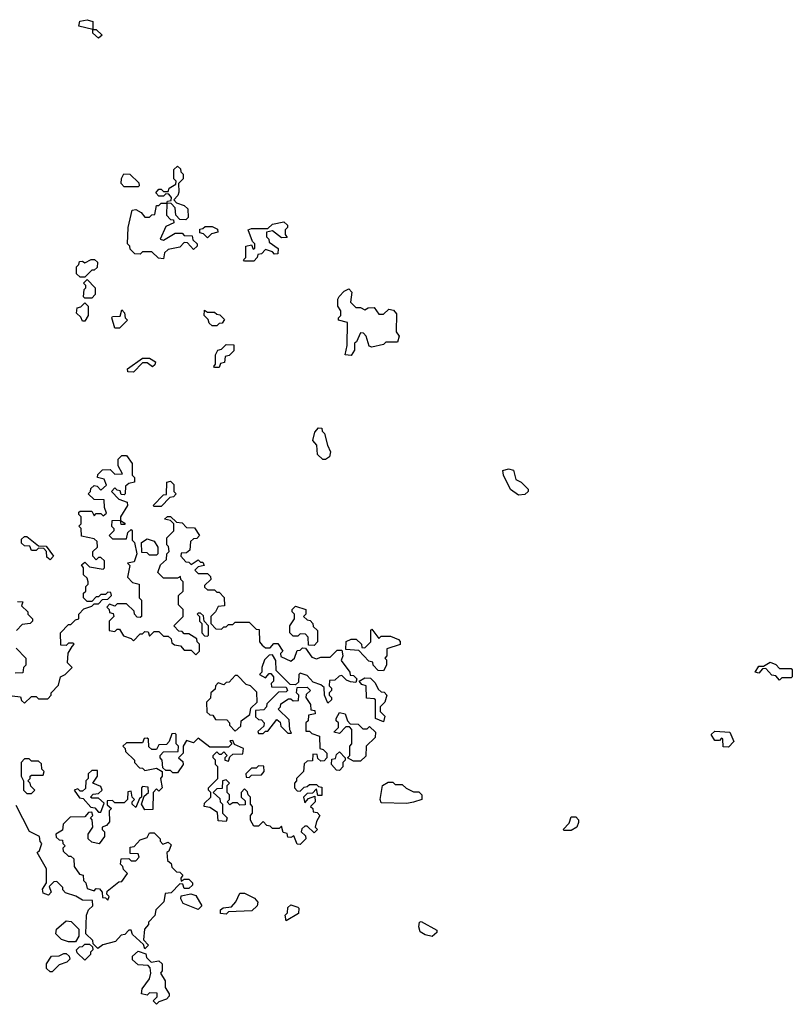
# Model space of a CAD drawing. Extents: x 2219101 to 2444320, y 201258 to 358766.
# Tile 228 of 256: x 2336564 to 2339900, y 344590 to 348842. Entities that reach past the tile are written whole.
import ezdxf

# ---------------------------------------------------------------- set-up
doc = ezdxf.new("R2010")
doc.units = 0

msp = doc.modelspace()

# ---------------------------------------------------------------- linework, layer by layer
at = {"layer": '0CON10XD'}
for points in [[(2336905, 348762.5), (2336880, 348785), (2336880, 348800), (2336820, 348815), (2336823.6, 348836.4), (2336855, 348842.5), (2336880, 348835), (2336880, 348800), (2336895, 348800), (2336920, 348775), (2336905, 348762.5)], [(2337185, 347810), (2337163, 347813), (2337135, 347840), (2337095, 347840), (2337085, 347830), (2337061.7, 347831.7), (2337041.7, 347851.7), (2337040, 347865), (2337030, 347875), (2337032.5, 347945), (2337050, 348020), (2337065, 348022.5), (2337089.3, 348009.3), (2337105, 347990), (2337125, 347990), (2337135, 348000), (2337148.3, 348001.7), (2337155, 348040), (2337165, 348040), (2337175, 348050), (2337200, 348050), (2337201.7, 348058.3), (2337218.3, 348061.7), (2337220, 348075), (2337208.3, 348088.3), (2337195, 348090), (2337185, 348080), (2337165, 348080), (2337152.5, 348095), (2337165, 348110), (2337175, 348110), (2337185, 348100), (2337205, 348100), (2337210, 348115), (2337238.3, 348131.7), (2337240, 348145), (2337230, 348155), (2337230, 348195), (2337245, 348210), (2337258.3, 348198.3), (2337260, 348185), (2337270, 348175), (2337270, 348155), (2337250, 348135), (2337251.7, 348098.3), (2337247, 348083), (2337230, 348065), (2337241.7, 348051.7), (2337275, 348040), (2337290, 348025), (2337291.7, 347988.3), (2337281.7, 347978.3), (2337255, 347980), (2337238.3, 347998.3), (2337235, 348030), (2337218.3, 348048.3), (2337200, 348050), (2337198.3, 347998.3), (2337215, 347980), (2337228.3, 347978.3), (2337230, 347965), (2337195, 347950), (2337170, 347895), (2337185, 347890), (2337235, 347920), (2337265, 347920), (2337275, 347910), (2337308.3, 347908.3), (2337311.7, 347891.7), (2337330, 347875), (2337330, 347865), (2337315, 347850), (2337288.3, 347878.3), (2337275, 347880), (2337255, 347860), (2337205, 347850), (2337190, 347835), (2337185, 347810)], [(2337075, 348120), (2337015, 348120), (2337002.5, 348135), (2337003.6, 348156.4), (2337013.6, 348176.4), (2337040, 348175), (2337078.3, 348138.3), (2337080, 348125), (2337075, 348120)], [(2337375, 347900), (2337358.3, 347918.3), (2337341.7, 347921.7), (2337341.7, 347938.3), (2337355, 347940), (2337365, 347950), (2337395, 347950), (2337418.3, 347938.3), (2337420, 347925), (2337393, 347917), (2337375, 347900)], [(2337575, 347800), (2337535, 347800), (2337530, 347805), (2337540, 347815), (2337540, 347865), (2337565, 347870), (2337571.7, 347851.7), (2337580, 347855), (2337580, 347875), (2337570, 347885), (2337550, 347935), (2337565, 347940), (2337635, 347940), (2337655, 347960), (2337705, 347970), (2337720, 347955), (2337720, 347945), (2337710, 347935), (2337710, 347915), (2337718.3, 347901.7), (2337695, 347900), (2337655, 347930), (2337630, 347925), (2337630, 347905), (2337640, 347895), (2337641.7, 347881.7), (2337680, 347855), (2337678.3, 347831.7), (2337665, 347830), (2337655, 347840), (2337625, 347850), (2337608.3, 347831.7), (2337591.7, 347828.3), (2337590, 347815), (2337575, 347800)], [(2336845, 347730), (2336825, 347730), (2336810, 347745), (2336810, 347775), (2336820, 347785), (2336821.7, 347798.3), (2336835, 347800), (2336845, 347792.5), (2336873, 347807), (2336887, 347807), (2336900, 347795), (2336898.3, 347771.7), (2336885, 347760), (2336875, 347760), (2336845, 347730)], [(2336875, 347640), (2336845, 347640), (2336840, 347645), (2336843, 347677), (2336850, 347685), (2336850, 347695), (2336840, 347705), (2336855, 347720), (2336890, 347685), (2336890, 347655), (2336875, 347640)], [(2337995, 347392.5), (2337970, 347395), (2337977.5, 347435), (2337980, 347535), (2337940, 347545), (2337940, 347555), (2337950, 347565), (2337950, 347585), (2337937.5, 347605), (2337937.5, 347635), (2337943.3, 347646.7), (2337965, 347670), (2337985, 347680), (2337997.5, 347665), (2337993, 347623), (2338015, 347600), (2338035, 347600), (2338055, 347590), (2338068.3, 347598.3), (2338095, 347600), (2338115, 347570), (2338135, 347570), (2338158.3, 347591.7), (2338178.3, 347588.3), (2338191.7, 347571.7), (2338190, 347495), (2338202.5, 347475), (2338195, 347450), (2338145, 347450), (2338135, 347440), (2338085, 347427.5), (2338073, 347433), (2338060, 347475), (2338048.3, 347488.3), (2338035, 347490), (2338018.3, 347451.7), (2338010, 347445), (2338010, 347415), (2337995, 347392.5)], [(2336845, 347540), (2336835, 347540), (2336828.3, 347558.3), (2336810, 347575), (2336811.7, 347598.3), (2336828.3, 347601.7), (2336845, 347620), (2336860, 347605), (2336860, 347565), (2336845, 347540)], [(2336995, 347510), (2336975, 347510), (2336962.5, 347555), (2336965, 347560), (2336998.3, 347561.7), (2337005, 347590), (2337017, 347577), (2337020, 347555), (2337030, 347545), (2336995, 347510)], [(2337415, 347520), (2337395, 347520), (2337381.7, 347531.7), (2337378.3, 347548.3), (2337360, 347565), (2337361.7, 347588.3), (2337375, 347580), (2337405, 347580), (2337415, 347570), (2337428.3, 347568.3), (2337448.3, 347548.3), (2337438.3, 347531.7), (2337425, 347530), (2337415, 347520)], [(2337425, 347340), (2337405, 347340), (2337402.5, 347345), (2337410, 347355), (2337410, 347395), (2337420, 347415), (2337435, 347420), (2337455, 347440), (2337488.3, 347438.3), (2337488.3, 347411.7), (2337468.3, 347391.7), (2337451.7, 347388.3), (2337448.3, 347361.7), (2337431.7, 347358.3), (2337425, 347340)], [(2337055, 347320), (2337031.7, 347321.7), (2337030, 347335), (2337095, 347380), (2337125, 347380), (2337150, 347365), (2337148.3, 347351.7), (2337137.5, 347342.5), (2337115, 347360), (2337095, 347360), (2337055, 347320)], [(2337885, 346942.5), (2337873, 346943), (2337850, 346965), (2337847.5, 347005), (2337830, 347025), (2337838.3, 347061.7), (2337855, 347080), (2337868.3, 347078.3), (2337870, 347065), (2337880, 347055), (2337892.5, 347005), (2337906.4, 346976.4), (2337902.5, 346955), (2337885, 346942.5)], [(2336531.7, 345921.7), (2336568.3, 345918.3), (2336571.7, 345901.7), (2336585, 345890), (2336615, 345920), (2336635, 345920), (2336645, 345910), (2336685, 345910), (2336700, 345925), (2336700, 345935), (2336731.7, 345968.3), (2336740, 346005), (2336760, 346015), (2336790, 346045), (2336770, 346065), (2336773, 346107), (2336790, 346135), (2336800, 346145), (2336795, 346150), (2336775, 346150), (2336765, 346140), (2336741.7, 346141.7), (2336740, 346195), (2336775, 346230), (2336785, 346230), (2336805, 346250), (2336820, 346255), (2336820, 346275), (2336841.7, 346298.3), (2336875, 346310), (2336885, 346320), (2336905, 346320), (2336921.7, 346338.3), (2336945, 346340), (2336960, 346355), (2336958.3, 346368.3), (2336945, 346370), (2336935, 346360), (2336915, 346360), (2336905, 346350), (2336895, 346350), (2336875, 346330), (2336855, 346330), (2336840, 346345), (2336840, 346365), (2336850, 346375), (2336850, 346395), (2336860, 346405), (2336860, 346415), (2336855, 346430), (2336840, 346445), (2336840, 346475), (2336831.7, 346488.3), (2336845, 346500), (2336865, 346480), (2336925, 346470), (2336930, 346475), (2336930, 346505), (2336915, 346520), (2336905, 346520), (2336895, 346510), (2336880, 346525), (2336880, 346545), (2336900, 346565), (2336898.3, 346588.3), (2336885, 346600), (2336831.7, 346611.7), (2336830, 346645), (2336820, 346655), (2336830, 346665), (2336830, 346695), (2336820, 346705), (2336820, 346715), (2336825, 346720), (2336875, 346720), (2336885, 346700), (2336895, 346710), (2336915, 346710), (2336925, 346700), (2336938.3, 346711.7), (2336930, 346735), (2336928.3, 346768.3), (2336885, 346770), (2336860, 346795), (2336870, 346805), (2336871.7, 346818.3), (2336885, 346830), (2336898.3, 346828.3), (2336915, 346810), (2336938.3, 346831.7), (2336928.3, 346858.3), (2336900, 346865), (2336901.7, 346878.3), (2336921.7, 346898.3), (2336955, 346900), (2336975, 346880), (2337008.3, 346881.7), (2336990, 346915), (2336990, 346945), (2337005, 346960), (2337025, 346960), (2337050, 346925), (2337050, 346875), (2337060, 346865), (2337060, 346845), (2337035, 346840), (2337021.7, 346828.3), (2337020, 346795), (2337015, 346790), (2337001.7, 346791.7), (2336998.3, 346808.3), (2336985, 346810), (2336975, 346820), (2336960, 346805), (2336991.7, 346771.7), (2337028.3, 346758.3), (2337030, 346745), (2337000, 346695), (2337000, 346680), (2337018.3, 346668.3), (2337018.3, 346661.7), (2337001.7, 346661.7), (2337000, 346680), (2336961.7, 346678.3), (2336960, 346655), (2336970, 346645), (2336970, 346635), (2336950, 346615), (2336965, 346600), (2337025, 346600), (2337031.7, 346628.3), (2337045, 346640), (2337050, 346635), (2337050, 346595), (2337060, 346585), (2337070, 346535), (2337058.3, 346501.7), (2337030, 346495), (2337040, 346485), (2337030, 346435), (2337051.7, 346411.7), (2337080, 346405), (2337080, 346345), (2337090, 346335), (2337090, 346265), (2337085, 346260), (2337071.7, 346261.7), (2337060, 346275), (2337058.3, 346288.3), (2337025, 346320), (2336985, 346320), (2336975, 346310), (2336951.7, 346318.3), (2336940, 346305), (2336950, 346295), (2336951.7, 346281.7), (2336968.3, 346278.3), (2336970, 346265), (2336950, 346245), (2336950, 346205), (2336975, 346200), (2336985, 346210), (2336995, 346210), (2337011.7, 346181.7), (2337045, 346170), (2337055, 346160), (2337085, 346190), (2337095, 346190), (2337105, 346200), (2337118.3, 346198.3), (2337125, 346180), (2337145, 346200), (2337165, 346200), (2337185, 346180), (2337205, 346180), (2337218.3, 346168.3), (2337221.7, 346151.7), (2337233, 346143), (2337258.3, 346138.3), (2337275, 346120), (2337305, 346120), (2337325, 346100), (2337340, 346115), (2337340, 346145), (2337330, 346155), (2337328.3, 346168.3), (2337295, 346190), (2337275, 346190), (2337265, 346200), (2337251.7, 346201.7), (2337230, 346225), (2337270, 346265), (2337270, 346295), (2337250, 346315), (2337250, 346355), (2337270, 346375), (2337270, 346415), (2337260, 346425), (2337258.3, 346438.3), (2337245, 346430), (2337185, 346430), (2337160, 346455), (2337171.7, 346488.3), (2337198.3, 346511.7), (2337200, 346535), (2337210, 346545), (2337207, 346567), (2337200, 346575), (2337200, 346605), (2337230, 346635), (2337230, 346665), (2337215, 346680), (2337190, 346685), (2337203, 346697), (2337215, 346697.5), (2337241.7, 346671.7), (2337265, 346670), (2337285, 346650), (2337318.3, 346648.3), (2337340, 346615), (2337328.3, 346601.7), (2337315, 346600), (2337301.7, 346588.3), (2337298.3, 346551.7), (2337285, 346540), (2337261.7, 346538.3), (2337260, 346525), (2337281.7, 346501.7), (2337295, 346500), (2337305, 346490), (2337335, 346510), (2337345, 346500), (2337355, 346500), (2337360, 346485), (2337335, 346480), (2337320, 346465), (2337335, 346450), (2337375, 346450), (2337388.3, 346438.3), (2337390, 346425), (2337361.7, 346398.3), (2337361.7, 346391.7), (2337375, 346380), (2337405, 346380), (2337415, 346370), (2337425, 346370), (2337447, 346347), (2337448.3, 346311.7), (2337421.7, 346308.3), (2337410, 346285), (2337390, 346265), (2337390, 346235), (2337411.7, 346211.7), (2337435, 346210), (2337445, 346220), (2337455, 346220), (2337465, 346230), (2337485, 346230), (2337495, 346240), (2337555, 346240), (2337585, 346210), (2337598.3, 346208.3), (2337600, 346155), (2337611.7, 346141.7), (2337625, 346130), (2337645, 346130), (2337661.7, 346148.3), (2337678.3, 346148.3), (2337700, 346115), (2337690, 346105), (2337691.7, 346091.7), (2337735, 346072.5), (2337750, 346085), (2337761.7, 346118.3), (2337775, 346120), (2337785, 346130), (2337798.3, 346128.3), (2337825, 346090), (2337845, 346082.5), (2337865, 346090), (2337905, 346090), (2337935, 346120), (2337955, 346120), (2337960, 346095), (2337952.5, 346075), (2337990, 346025), (2337991.7, 346011.7), (2338005, 346010), (2338020, 345995), (2338015, 345980), (2337993, 345983)], [(2338718.3, 346788.3), (2338683.6, 346813.6), (2338652.5, 346875), (2338650, 346895), (2338675, 346902.5), (2338696.4, 346896.4), (2338707, 346857), (2338730, 346845), (2338760, 346815), (2338760, 346805), (2338745, 346792.5), (2338718.3, 346788.3)], [(2337175, 346740), (2337145, 346740), (2337140, 346745), (2337185, 346790), (2337198.3, 346791.7), (2337200, 346845), (2337215, 346850), (2337230, 346835), (2337230, 346805), (2337240, 346795), (2337228.3, 346781.7), (2337211.7, 346778.3), (2337175, 346740)], [(2336695, 346510), (2336681.7, 346521.7), (2336680, 346545), (2336668.3, 346558.3), (2336645, 346560), (2336635, 346550), (2336615, 346550), (2336608.3, 346568.3), (2336585, 346570), (2336571.7, 346581.7), (2336571.7, 346598.3), (2336585, 346610), (2336595, 346610), (2336645, 346570), (2336678.3, 346568.3), (2336710, 346525), (2336695, 346510)], [(2337155, 346530), (2337125, 346530), (2337115, 346540), (2337091.7, 346541.7), (2337090, 346585), (2337115, 346600), (2337145, 346590), (2337160, 346565), (2337160, 346535), (2337155, 346530)], [(2336555, 346330), (2336578.3, 346328.3), (2336571.7, 346311.7), (2336600, 346285), (2336600, 346275), (2336620, 346255), (2336620, 346245), (2336610, 346235), (2336575, 346230), (2336550, 346205)], [(2337835, 346140), (2337811.7, 346141.7), (2337810, 346175), (2337798.3, 346188.3), (2337775, 346190), (2337765, 346180), (2337745, 346180), (2337730, 346195), (2337730, 346225), (2337750, 346255), (2337750, 346275), (2337740, 346285), (2337740, 346295), (2337755, 346310), (2337800, 346295), (2337800, 346275), (2337790, 346265), (2337805, 346250), (2337818.3, 346248.3), (2337830, 346235), (2337831.7, 346221.7), (2337850, 346205), (2337850, 346155), (2337835, 346140)], [(2337375, 346180), (2337380, 346185), (2337380, 346225), (2337360, 346245), (2337358.3, 346268.3), (2337345, 346280), (2337335, 346280), (2337330, 346275), (2337340, 346265), (2337340, 346245), (2337350, 346235), (2337350, 346195), (2337361.7, 346181.7), (2337375, 346180)], [(2338135, 346030), (2338111.7, 346031.7), (2338090, 346055), (2338088.3, 346068.3), (2338071.7, 346071.7), (2338028.3, 346118.3), (2337971.7, 346121.7), (2337973.3, 346156.7), (2337995, 346167.5), (2338017, 346167), (2338040, 346145), (2338041.7, 346131.7), (2338055, 346130), (2338080, 346155), (2338080, 346205), (2338085, 346210), (2338115, 346170), (2338125, 346180), (2338165, 346180), (2338200, 346165), (2338207, 346157), (2338206.4, 346143.6), (2338150, 346125), (2338150, 346095), (2338140, 346085), (2338147.5, 346077.5), (2338147.5, 346055), (2338135, 346030)], [(2336548.3, 346128.3), (2336590, 346085), (2336590, 346055), (2336580, 346045), (2336578.3, 346021.7), (2336545, 346020)], [(2337993, 345983), (2337975, 345990), (2337955, 346010), (2337943, 346007), (2337925, 345990), (2337901.7, 345988.3), (2337900, 345965), (2337910, 345955), (2337910, 345945), (2337900, 345935), (2337900, 345925), (2337910, 345915), (2337910, 345905), (2337895, 345890), (2337880, 345925), (2337878.3, 345958.3), (2337865, 345970), (2337831.7, 345981.7), (2337805, 346010), (2337775, 346020), (2337770, 346015), (2337768.3, 345981.7), (2337755, 345970), (2337731.7, 345971.7), (2337671.7, 346031.7), (2337670, 346075), (2337655, 346100), (2337641.7, 346098.3), (2337621.7, 346078.3), (2337610, 346045), (2337610, 346025), (2337600, 346015), (2337625, 346000), (2337641.7, 346018.3), (2337648.3, 346018.3), (2337660, 346005), (2337660, 345985), (2337650, 345975), (2337651.7, 345961.7), (2337715, 345960), (2337720, 345945), (2337715, 345940), (2337681.7, 345938.3), (2337631.7, 345888.3), (2337630, 345875), (2337618.3, 345861.7), (2337581.7, 345858.3), (2337581.7, 345831.7), (2337595, 345820), (2337608.3, 345818.3), (2337620, 345805), (2337618.3, 345791.7), (2337591.7, 345768.3), (2337595, 345760), (2337615, 345760), (2337625, 345770), (2337635, 345770), (2337675, 345820), (2337688.3, 345808.3), (2337691.7, 345791.7), (2337721.7, 345761.7), (2337738.3, 345761.7), (2337730, 345775), (2337728.3, 345818.3), (2337680, 345865), (2337690, 345875), (2337691.7, 345888.3), (2337725, 345910), (2337735, 345910), (2337745, 345900), (2337768.3, 345901.7), (2337770, 345925), (2337760, 345935), (2337761.7, 345958.3), (2337805, 345960), (2337820, 345945), (2337801.7, 345928.3), (2337800, 345915), (2337820, 345885), (2337821.7, 345861.7), (2337838.3, 345858.3), (2337840, 345845), (2337811.7, 345838.3), (2337810, 345815), (2337800, 345805), (2337800, 345770), (2337815, 345770), (2337825, 345760), (2337858.3, 345748.3), (2337860, 345695), (2337875, 345690), (2337890, 345675), (2337890, 345655), (2337878.3, 345641.7), (2337865, 345640), (2337851.7, 345651.7), (2337848.3, 345668.3), (2337830, 345670), (2337828.3, 345641.7), (2337805, 345640), (2337791.7, 345628.3), (2337790, 345595), (2337760, 345565), (2337760, 345555), (2337750, 345545), (2337750, 345525), (2337761.7, 345511.7), (2337775, 345510), (2337791.7, 345528.3), (2337805, 345530), (2337815, 345540), (2337845, 345540), (2337855, 345530), (2337868.3, 345528.3), (2337868.3, 345491.7), (2337851.7, 345491.7), (2337845, 345520), (2337828.3, 345501.7), (2337805, 345500), (2337790, 345485), (2337795, 345460), (2337811.7, 345478.3), (2337838.3, 345488.3), (2337840, 345465), (2337820, 345445), (2337830, 345435), (2337831.7, 345421.7), (2337848.3, 345418.3), (2337860, 345405), (2337845, 345380), (2337840, 345355), (2337850, 345345), (2337835, 345330), (2337805, 345360), (2337795, 345360), (2337781.7, 345348.3), (2337780, 345335), (2337798.3, 345318.3), (2337800, 345305), (2337775, 345280), (2337761.7, 345281.7), (2337748.3, 345318.3), (2337735, 345310), (2337721.7, 345311.7), (2337718.3, 345328.3), (2337701.7, 345331.7), (2337695, 345360), (2337685, 345350), (2337655, 345350), (2337645, 345360), (2337631.7, 345361.7), (2337615, 345380), (2337595, 345360), (2337575, 345360), (2337560, 345385), (2337560, 345405), (2337570, 345415), (2337570, 345445), (2337560, 345455), (2337560, 345485), (2337550, 345495), (2337548.3, 345508.3), (2337535, 345520), (2337520, 345505), (2337520, 345485), (2337538.3, 345468.3), (2337538.3, 345451.7), (2337515, 345450), (2337505, 345460), (2337485, 345460), (2337471.7, 345451.7), (2337460, 345465), (2337470, 345475), (2337470, 345495), (2337460, 345505), (2337460, 345535), (2337470, 345545), (2337455, 345560), (2337440, 345555), (2337438.3, 345521.7), (2337415, 345520), (2337400, 345505), (2337428.3, 345478.3), (2337430, 345465), (2337440, 345455), (2337440, 345415), (2337460, 345395), (2337455, 345380), (2337421.7, 345381.7), (2337418.3, 345418.3), (2337385, 345440), (2337360, 345445), (2337361.7, 345458.3), (2337390, 345485), (2337390, 345505), (2337380, 345515), (2337380, 345525), (2337420, 345565), (2337420, 345615), (2337410, 345625), (2337410, 345645), (2337400, 345655), (2337400, 345665), (2337415, 345680), (2337425, 345670), (2337435, 345670), (2337445, 345680), (2337460, 345665), (2337450, 345655), (2337450, 345645), (2337465, 345640), (2337471.7, 345658.3), (2337485, 345670), (2337528.3, 345671.7), (2337530, 345695), (2337491.7, 345711.7), (2337485, 345730), (2337471.7, 345728.3), (2337480, 345715), (2337465, 345700), (2337385, 345700), (2337335, 345740), (2337315, 345720), (2337285, 345730), (2337270, 345705), (2337270, 345675), (2337250, 345655), (2337268.3, 345638.3), (2337270, 345625), (2337245, 345590), (2337225, 345590), (2337215, 345600), (2337195, 345600), (2337181.7, 345611.7), (2337180, 345645), (2337170, 345655), (2337170, 345665), (2337185, 345680), (2337248.3, 345681.7), (2337250, 345705), (2337240, 345715), (2337240, 345755), (2337235, 345760), (2337221.7, 345758.3), (2337210, 345725), (2337198.3, 345711.7), (2337165, 345710), (2337155, 345690), (2337135, 345690), (2337121.7, 345701.7), (2337120, 345735), (2337115, 345740), (2337101.7, 345738.3), (2337095, 345720), (2337025, 345720), (2337010, 345705), (2337020, 345695), (2337021.7, 345681.7), (2337060, 345645), (2337060, 345635), (2337081.7, 345611.7), (2337095, 345610), (2337105, 345600), (2337155, 345610), (2337180, 345595), (2337180, 345575), (2337172.5, 345565), (2337180, 345525), (2337165, 345510), (2337155, 345520), (2337140, 345505), (2337138.3, 345431.7), (2337105, 345430), (2337090, 345455), (2337101.7, 345488.3), (2337120, 345505), (2337118.3, 345528.3), (2337095, 345530), (2337090, 345525), (2337090, 345485), (2337081.7, 345478.3), (2337065, 345440), (2337050, 345455), (2337050, 345465), (2337060, 345475), (2337050, 345485), (2337045, 345510), (2337031.7, 345508.3), (2337030, 345475), (2337015, 345460), (2336975, 345460), (2336965, 345470), (2336941.7, 345468.3), (2336941.7, 345451.7), (2336960, 345435), (2336950, 345425), (2336951.7, 345378.3), (2336938.3, 345361.7), (2336920, 345355), (2336920, 345345), (2336930, 345335), (2336930, 345315), (2336907.5, 345282.5), (2336875, 345290), (2336860, 345305), (2336860, 345325), (2336880, 345355), (2336877, 345387), (2336870, 345395), (2336880, 345405), (2336875, 345420), (2336861.7, 345418.3), (2336845, 345400), (2336781.7, 345398.3), (2336751.7, 345368.3), (2336748.3, 345341.7), (2336720, 345325), (2336721.7, 345311.7), (2336735, 345300), (2336748.3, 345298.3), (2336750, 345285), (2336760, 345275), (2336750, 345265), (2336751.7, 345251.7), (2336775, 345230), (2336785, 345230), (2336798.3, 345218.3), (2336800, 345185), (2336821.7, 345151.7), (2336838.3, 345148.3), (2336840, 345125), (2336850, 345115), (2336855, 345090), (2336885, 345080), (2336895, 345090), (2336908.3, 345088.3), (2336920, 345075), (2336921.7, 345051.7), (2336935, 345050), (2336945, 345040), (2336950, 345055), (2336940, 345065), (2336941.7, 345078.3), (2336991.7, 345118.3), (2337005, 345120), (2337030, 345155), (2337011.7, 345171.7), (2337010, 345185), (2337000, 345195), (2337001.7, 345218.3), (2337035, 345220), (2337045, 345210), (2337065, 345210), (2337080, 345225), (2337075, 345240), (2337041.7, 345241.7), (2337041.7, 345268.3), (2337058.3, 345271.7), (2337085, 345300), (2337115, 345310), (2337125, 345330), (2337145, 345330), (2337170, 345305), (2337170, 345295), (2337181.7, 345281.7), (2337205, 345290), (2337218.3, 345278.3), (2337208.3, 345251.7), (2337200, 345245), (2337201.7, 345211.7), (2337218.3, 345198.3), (2337221.7, 345181.7), (2337241.7, 345161.7), (2337255, 345160), (2337268.3, 345148.3), (2337260, 345135), (2337261.7, 345121.7), (2337275, 345130), (2337295, 345130), (2337310, 345115), (2337310, 345105), (2337295, 345090), (2337275, 345090), (2337268.3, 345108.3), (2337255, 345110), (2337218.3, 345071.7), (2337191.7, 345068.3), (2337187, 345033), (2337151.7, 344998.3), (2337147, 344973), (2337120, 344945), (2337120, 344935), (2337102.5, 344915), (2337098.3, 344868.3), (2337120, 344845), (2337105, 344830)], [(2339845, 345990), (2339828.3, 346008.3), (2339811.7, 346011.7), (2339785, 346040), (2339771.7, 346038.3), (2339755, 346020), (2339740, 346025), (2339755, 346050), (2339775, 346050), (2339805, 346067.5), (2339828.3, 346058.3), (2339845, 346040), (2339895, 346040), (2339900, 346035), (2339900, 346005), (2339895, 346000), (2339855, 346000), (2339845, 345990)], [(2337495, 345770), (2337518.3, 345791.7), (2337520, 345815), (2337558.3, 345841.7), (2337561.7, 345868.3), (2337590, 345895), (2337588.3, 345938.3), (2337560, 345965), (2337541.7, 345971.7), (2337505, 346010), (2337495, 346010), (2337468.3, 345981.7), (2337455, 345980), (2337445, 345970), (2337421.7, 345978.3), (2337410, 345965), (2337408.3, 345951.7), (2337390, 345935), (2337388.3, 345911.7), (2337370, 345895), (2337371.7, 345851.7), (2337385, 345840), (2337398.3, 345838.3), (2337410, 345820), (2337458.3, 345818.3), (2337470, 345805), (2337470, 345795), (2337495, 345770)], [(2338135, 345810), (2338100, 345825), (2338100, 345905), (2338095, 345910), (2338061.7, 345911.7), (2338060, 345965), (2338041.7, 345971.7), (2338030, 345985), (2338055, 346000), (2338078.3, 345998.3), (2338098.3, 345978.3), (2338111.7, 345951.7), (2338125, 345940), (2338138.3, 345938.3), (2338150, 345925), (2338140, 345895), (2338120, 345875), (2338120, 345855), (2338140, 345835), (2338135, 345810)], [(2338035, 345640), (2338005, 345640), (2337980, 345655), (2337990, 345665), (2337990, 345705), (2337997.5, 345715), (2337997.5, 345777.5), (2337988.3, 345788.3), (2337971.7, 345788.3), (2337945, 345760), (2337920, 345765), (2337940, 345785), (2337940, 345805), (2337930, 345815), (2337930, 345825), (2337945, 345850), (2337970, 345845), (2337980, 345815), (2337991.7, 345801.7), (2338025, 345800), (2338045, 345780), (2338065, 345780), (2338075, 345790), (2338100, 345765), (2338098.3, 345741.7), (2338060, 345705), (2338058.3, 345661.7), (2338035, 345640)], [(2339625, 345700), (2339601.7, 345701.7), (2339600, 345735), (2339595, 345740), (2339585, 345730), (2339565, 345730), (2339550, 345755), (2339565, 345770), (2339630, 345765), (2339647.5, 345725), (2339625, 345700)], [(2336615, 345500), (2336630, 345515), (2336611.7, 345531.7), (2336610, 345545), (2336600, 345555), (2336610, 345565), (2336610, 345575), (2336615, 345580), (2336665, 345580), (2336670, 345595), (2336660, 345605), (2336658.3, 345628.3), (2336645, 345640), (2336615, 345640), (2336605, 345650), (2336585, 345650), (2336570, 345635), (2336570, 345575), (2336580, 345555), (2336580, 345515), (2336595, 345500), (2336615, 345500)], [(2337945, 345600), (2337931.7, 345601.7), (2337910, 345625), (2337911.7, 345648.3), (2337928.3, 345651.7), (2337931.7, 345668.3), (2337945, 345680), (2337970, 345655), (2337970, 345645), (2337960, 345635), (2337960, 345615), (2337945, 345600)], [(2337555, 345570), (2337565, 345580), (2337608.3, 345581.7), (2337620, 345595), (2337618.3, 345618.3), (2337595, 345620), (2337585, 345610), (2337565, 345610), (2337540, 345585), (2337541.7, 345571.7), (2337555, 345570)], [(2336915, 345420), (2336928.3, 345458.3), (2336905, 345480), (2336875, 345480), (2336870, 345485), (2336881.7, 345498.3), (2336905, 345500), (2336920, 345515), (2336915, 345530), (2336880, 345545), (2336900, 345575), (2336900, 345600), (2336875, 345600), (2336860, 345585), (2336860, 345565), (2336850, 345555), (2336848.3, 345521.7), (2336835, 345510), (2336825, 345510), (2336815, 345520), (2336800, 345515), (2336821.7, 345481.7), (2336838.3, 345478.3), (2336871.7, 345441.7), (2336888.3, 345438.3), (2336905, 345420), (2336915, 345420)], [(2338235, 345457.5), (2338125, 345460), (2338120, 345475), (2338130, 345535), (2338155, 345550), (2338175, 345550), (2338185, 345540), (2338215, 345540), (2338233, 345523), (2338265, 345507.5), (2338287, 345507), (2338300, 345495), (2338300, 345475), (2338265, 345462.5), (2338235, 345457.5)], [(2337105, 344830), (2337098.3, 344848.3), (2337051.7, 344891.7), (2337045, 344910), (2337035, 344910), (2337018.3, 344891.7), (2337001.7, 344888.3), (2336978.3, 344861.7), (2336923, 344847), (2336901.7, 344831.7), (2336881.7, 344851.7), (2336880, 344865), (2336850, 344895), (2336852.5, 344975), (2336861.7, 344998.3), (2336880, 345015), (2336878.3, 345038.3), (2336835, 345040), (2336807, 345057), (2336761.7, 345071.7), (2336750, 345085), (2336750, 345095), (2336725, 345120), (2336711.7, 345118.3), (2336691.7, 345098.3), (2336700, 345075), (2336688.3, 345061.7), (2336665, 345070), (2336663, 345087), (2336680, 345115), (2336680, 345175), (2336640, 345245), (2336650, 345255), (2336660, 345285), (2336652.5, 345292.5), (2336650, 345315), (2336607, 345337), (2336548.3, 345448.3)], [(2338945, 345340), (2338915, 345340), (2338910, 345345), (2338937, 345373), (2338945, 345400), (2338965, 345400), (2338977, 345387), (2338977.5, 345375), (2338970, 345355), (2338945, 345340)], [(2337335, 345000), (2337270, 345025), (2337260, 345045), (2337261.7, 345058.3), (2337302.5, 345067.5), (2337325, 345060), (2337350, 345015), (2337335, 345000)], [(2337455, 344980), (2337431.7, 344981.7), (2337431.7, 344998.3), (2337443, 345007), (2337478.3, 345011.7), (2337497, 345033), (2337515, 345070), (2337535, 345070), (2337551.7, 345061.7), (2337578.3, 345048.3), (2337591.7, 345031.7), (2337590, 345015), (2337567, 344993), (2337465, 344990), (2337455, 344980)], [(2337715, 344950), (2337710, 344975), (2337720, 344985), (2337721.7, 345008.3), (2337735, 345020), (2337765, 345010), (2337770, 345005), (2337768.3, 344981.7), (2337715, 344950)], [(2336805, 344860), (2336775, 344860), (2336745, 344870), (2336720, 344895), (2336722.5, 344915), (2336765, 344950), (2336787, 344947), (2336820, 344915), (2336820, 344885), (2336805, 344860)], [(2338345, 344882.5), (2338315, 344890), (2338293.6, 344903.6), (2338287.5, 344925), (2338290, 344945), (2338297, 344947), (2338365, 344910), (2338365, 344900), (2338345, 344882.5)], [(2336845, 344780), (2336811.7, 344811.7), (2336810, 344825), (2336821.7, 344838.3), (2336835, 344840), (2336845, 344850), (2336865, 344850), (2336878.3, 344838.3), (2336880, 344825), (2336870, 344815), (2336870, 344805), (2336845, 344780)], [(2336705, 344730), (2336695, 344730), (2336680, 344745), (2336680, 344765), (2336701.7, 344798.3), (2336735, 344800), (2336755, 344810), (2336765, 344810), (2336778.3, 344798.3), (2336780, 344785), (2336768.3, 344771.7), (2336735, 344760), (2336705, 344730)], [(2337155, 344590), (2337140, 344605), (2337158.3, 344621.7), (2337158.3, 344638.3), (2337125, 344640), (2337115, 344630), (2337090, 344635), (2337093, 344657), (2337125, 344700), (2337130, 344725), (2337127, 344747), (2337118.3, 344758.3), (2337075, 344760), (2337051.7, 344781.7), (2337051.7, 344798.3), (2337075, 344820), (2337108.3, 344808.3), (2337111.7, 344791.7), (2337131.7, 344771.7), (2337165, 344777.5), (2337180, 344765), (2337180, 344735), (2337172.5, 344725), (2337191.7, 344691.7), (2337192.5, 344662.5), (2337210, 344635), (2337210, 344625), (2337198.3, 344611.7), (2337165, 344600), (2337155, 344590)]]:
    msp.add_lwpolyline(points, dxfattribs=at)

doc.saveas('drawing.dxf')
